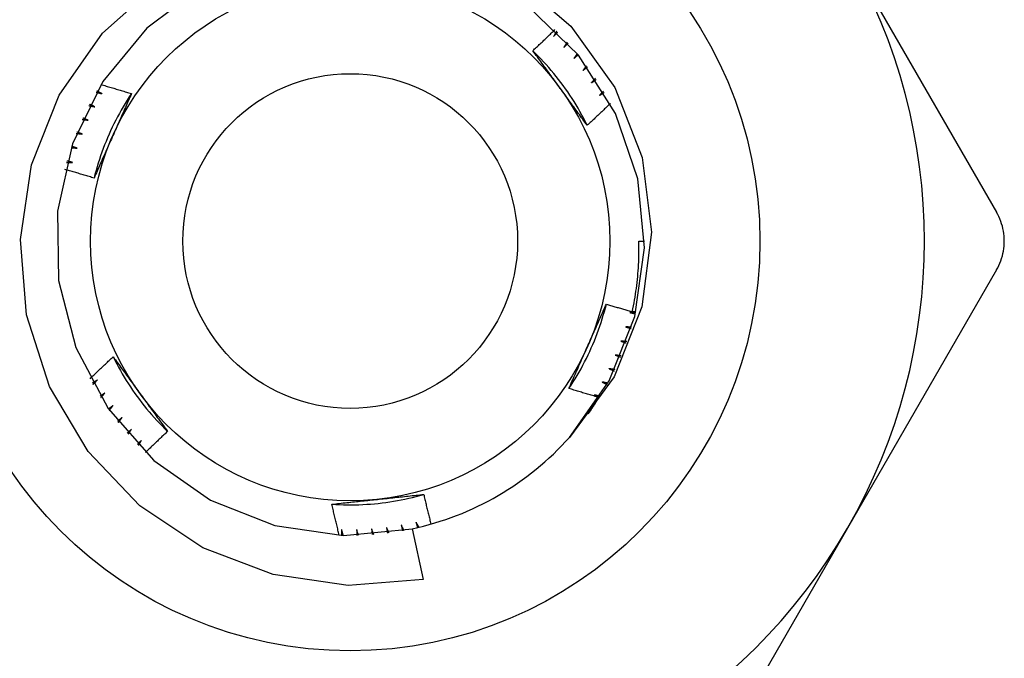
# Model space of a CAD drawing. Header units: inches. Extents: x 6 to 216, y 11 to 118.
# Tile 160 of 212: x 38.953 to 39.289, y 77.786 to 78.004. Entities that reach past the tile are written whole.
import ezdxf

# ---------------------------------------------------------------- set-up
doc = ezdxf.new("R2010")
doc.units = ezdxf.units.IN
doc.header["$MEASUREMENT"] = 0
doc.layers.add('Visible Edges(ANSI)', color=7, linetype='Continuous', lineweight=25)
doc.layers.add('Visible Tangent Edges(ANSI)', color=7, linetype='Continuous', lineweight=25)

msp = doc.modelspace()

# ---------------------------------------------------------------- linework, layer by layer
at = {"layer": 'Visible Edges(ANSI)'}
for p, q in [((39.23582, 78.02634), (39.28668, 77.93825)), ((39.16463, 77.92841), (39.16659, 77.92841)), ((39.28668, 77.91857), (39.23582, 77.83048)), ((39.08738, 77.83028), (39.09112, 77.81296)), ((39.23582, 77.83048), (39.18496, 77.74239))]:
    msp.add_line(p, q, dxfattribs=at)
at = {"layer": 'Visible Edges(ANSI)', "flags": 128}
for points in [[(39.09112, 77.81296), (39.06546, 77.81099), (39.03997, 77.81466), (39.01595, 77.82382), (38.99449, 77.83806), (38.97677, 77.85668), (38.96363, 77.8788), (38.9558, 77.90329), (38.95369, 77.92891), (38.95746, 77.95436), (38.96693, 77.97822), (38.98166, 77.99931), (39.00083, 78.01639)], [(39.122, 78.01837), (39.14151, 78.00172), (39.15642, 77.98081), (39.16575, 77.95693), (39.16893, 77.93147), (39.1657, 77.90601), (39.1562, 77.88216), (39.14102, 77.86147)], [(39.01573, 78.0152), (38.99686, 78.00102), (38.98183, 77.98282), (38.97146, 77.96163), (38.96632, 77.93859), (38.96671, 77.91499), (38.97259, 77.89214), (38.98364, 77.87129), (38.99926, 77.85359), (39.01857, 77.84003), (39.04052, 77.83136), (39.06389, 77.82804), (39.08738, 77.83028)], [(39.14102, 77.86147), (39.15458, 77.88079), (39.16325, 77.90273), (39.16657, 77.9261), (39.16433, 77.94959), (39.15668, 77.97192), (39.14402, 77.99184), (39.12706, 78.00825)], [(39.12849, 77.99333), (39.12881, 77.99363), (39.12912, 77.99393), (39.12944, 77.99422), (39.12976, 77.99452), (39.13008, 77.99482), (39.13039, 77.99512), (39.13071, 77.99541), (39.13103, 77.99571), (39.13134, 77.99601), (39.13166, 77.99631), (39.13197, 77.99661), (39.13229, 77.99691), (39.1326, 77.99721), (39.13291, 77.99751), (39.13323, 77.99781), (39.13354, 77.99811), (39.13385, 77.99841), (39.13417, 77.99872), (39.13448, 77.99902), (39.13479, 77.99932), (39.1351, 77.99963), (39.13541, 77.99993), (39.13572, 78.00023), (39.13603, 78.00054)], [(39.13657, 78.00001), (39.13653, 77.99994), (39.13649, 77.99986), (39.13645, 77.99979), (39.13641, 77.99971), (39.13637, 77.99964), (39.13633, 77.99956), (39.13629, 77.99949), (39.13625, 77.99941), (39.13621, 77.99934), (39.13616, 77.99926), (39.13612, 77.99919), (39.13608, 77.99911), (39.13604, 77.99904), (39.136, 77.99896), (39.13596, 77.99889), (39.13592, 77.99881), (39.13588, 77.99874), (39.13584, 77.99866), (39.1358, 77.99859), (39.13576, 77.99851), (39.13572, 77.99844), (39.13568, 77.99836), (39.13563, 77.99829), (39.13559, 77.99821)], [(39.13559, 77.99821), (39.13565, 77.99827), (39.13571, 77.99833), (39.13576, 77.99839), (39.13582, 77.99845), (39.13587, 77.99851), (39.13593, 77.99857), (39.13599, 77.99863), (39.13604, 77.99869), (39.1361, 77.99875), (39.13615, 77.99881), (39.13621, 77.99887), (39.13627, 77.99893), (39.13632, 77.99899), (39.13638, 77.99905), (39.13643, 77.99911), (39.13649, 77.99917), (39.13655, 77.99923), (39.1366, 77.99929), (39.13666, 77.99935), (39.13672, 77.99941), (39.13677, 77.99947), (39.13683, 77.99953), (39.13688, 77.99959), (39.13694, 77.99965)], [(39.14019, 77.99626), (39.14015, 77.99619), (39.1401, 77.99612), (39.14006, 77.99604), (39.14001, 77.99597), (39.13997, 77.9959), (39.13993, 77.99583), (39.13988, 77.99575), (39.13984, 77.99568), (39.13979, 77.99561), (39.13975, 77.99553), (39.1397, 77.99546), (39.13966, 77.99539), (39.13961, 77.99532), (39.13957, 77.99524), (39.13952, 77.99517), (39.13948, 77.9951), (39.13944, 77.99503), (39.13939, 77.99495), (39.13935, 77.99488), (39.1393, 77.99481), (39.13926, 77.99473), (39.13921, 77.99466), (39.13917, 77.99459), (39.13912, 77.99452)], [(39.13912, 77.99452), (39.13918, 77.99457), (39.13924, 77.99463), (39.1393, 77.99469), (39.13936, 77.99474), (39.13942, 77.9948), (39.13948, 77.99486), (39.13954, 77.99491), (39.1396, 77.99497), (39.13965, 77.99503), (39.13971, 77.99508), (39.13977, 77.99514), (39.13983, 77.9952), (39.13989, 77.99526), (39.13995, 77.99531), (39.14001, 77.99537), (39.14007, 77.99543), (39.14013, 77.99548), (39.14019, 77.99554), (39.14025, 77.9956), (39.14031, 77.99565), (39.14036, 77.99571), (39.14042, 77.99577), (39.14048, 77.99582), (39.14054, 77.99588)], [(39.14704, 77.96789), (39.14645, 77.96907), (39.14585, 77.97024), (39.14522, 77.9714), (39.14458, 77.97255), (39.14393, 77.9737), (39.14325, 77.97483), (39.14256, 77.97596), (39.14186, 77.97707), (39.14114, 77.97818), (39.1404, 77.97927), (39.13965, 77.98035), (39.13888, 77.98142), (39.13809, 77.98249), (39.13729, 77.98353), (39.13648, 77.98457), (39.13565, 77.9856), (39.1348, 77.98661), (39.13394, 77.98761), (39.13307, 77.9886), (39.13218, 77.98957), (39.13128, 77.99053), (39.13036, 77.99148), (39.12943, 77.99241), (39.12849, 77.99333)], [(39.13786, 77.98048), (39.13747, 77.98102), (39.13708, 77.98156), (39.13669, 77.9821), (39.13629, 77.98264), (39.1359, 77.98318), (39.13551, 77.98372), (39.13512, 77.98425), (39.13473, 77.98479), (39.13434, 77.98533), (39.13395, 77.98587), (39.13356, 77.9864), (39.13317, 77.98694), (39.13278, 77.98747), (39.13239, 77.98801), (39.132, 77.98854), (39.13161, 77.98908), (39.13122, 77.98961), (39.13083, 77.99014), (39.13044, 77.99068), (39.13005, 77.99121), (39.12966, 77.99174), (39.12927, 77.99227), (39.12888, 77.9928), (39.12849, 77.99333)], [(39.14361, 77.99233), (39.14357, 77.99226), (39.14352, 77.99219), (39.14347, 77.99212), (39.14342, 77.99205), (39.14337, 77.99198), (39.14333, 77.99191), (39.14328, 77.99184), (39.14323, 77.99177), (39.14318, 77.9917), (39.14313, 77.99163), (39.14308, 77.99156), (39.14304, 77.99149), (39.14299, 77.99142), (39.14294, 77.99135), (39.14289, 77.99128), (39.14284, 77.9912), (39.14279, 77.99113), (39.14275, 77.99106), (39.1427, 77.99099), (39.14265, 77.99092), (39.1426, 77.99085), (39.14255, 77.99078), (39.1425, 77.99071), (39.14246, 77.99064)], [(39.14246, 77.99064), (39.14252, 77.9907), (39.14258, 77.99075), (39.14264, 77.9908), (39.1427, 77.99086), (39.14277, 77.99091), (39.14283, 77.99096), (39.14289, 77.99102), (39.14295, 77.99107), (39.14301, 77.99113), (39.14308, 77.99118), (39.14314, 77.99123), (39.1432, 77.99129), (39.14326, 77.99134), (39.14332, 77.99139), (39.14339, 77.99145), (39.14345, 77.9915), (39.14351, 77.99155), (39.14357, 77.99161), (39.14363, 77.99166), (39.1437, 77.99171), (39.14376, 77.99177), (39.14382, 77.99182), (39.14388, 77.99188), (39.14394, 77.99193)], [(39.14683, 77.98823), (39.14678, 77.98816), (39.14672, 77.98809), (39.14667, 77.98802), (39.14662, 77.98796), (39.14657, 77.98789), (39.14652, 77.98782), (39.14647, 77.98775), (39.14641, 77.98768), (39.14636, 77.98762), (39.14631, 77.98755), (39.14626, 77.98748), (39.14621, 77.98741), (39.14615, 77.98735), (39.1461, 77.98728), (39.14605, 77.98721), (39.146, 77.98714), (39.14595, 77.98707), (39.14589, 77.98701), (39.14584, 77.98694), (39.14579, 77.98687), (39.14574, 77.9868), (39.14569, 77.98674), (39.14564, 77.98667), (39.14558, 77.9866)], [(39.14558, 77.9866), (39.14565, 77.98665), (39.14571, 77.9867), (39.14578, 77.98675), (39.14584, 77.9868), (39.14591, 77.98685), (39.14597, 77.9869), (39.14604, 77.98695), (39.1461, 77.987), (39.14616, 77.98705), (39.14623, 77.9871), (39.14629, 77.98715), (39.14636, 77.98721), (39.14642, 77.98726), (39.14649, 77.98731), (39.14655, 77.98736), (39.14662, 77.98741), (39.14668, 77.98746), (39.14675, 77.98751), (39.14681, 77.98756), (39.14688, 77.98761), (39.14694, 77.98766), (39.14701, 77.98771), (39.14707, 77.98776), (39.14714, 77.98781)], [(39.14982, 77.98396), (39.14977, 77.9839), (39.14971, 77.98383), (39.14966, 77.98377), (39.1496, 77.9837), (39.14955, 77.98364), (39.14949, 77.98357), (39.14944, 77.98351), (39.14938, 77.98344), (39.14933, 77.98338), (39.14927, 77.98331), (39.14922, 77.98325), (39.14916, 77.98318), (39.14911, 77.98312), (39.14905, 77.98305), (39.14899, 77.98299), (39.14894, 77.98292), (39.14888, 77.98286), (39.14883, 77.98279), (39.14877, 77.98273), (39.14872, 77.98266), (39.14866, 77.9826), (39.14861, 77.98253), (39.14855, 77.98247), (39.1485, 77.9824)], [(39.1485, 77.9824), (39.14856, 77.98245), (39.14863, 77.9825), (39.1487, 77.98254), (39.14876, 77.98259), (39.14883, 77.98264), (39.1489, 77.98268), (39.14897, 77.98273), (39.14903, 77.98278), (39.1491, 77.98282), (39.14917, 77.98287), (39.14924, 77.98292), (39.1493, 77.98297), (39.14937, 77.98301), (39.14944, 77.98306), (39.1495, 77.98311), (39.14957, 77.98315), (39.14964, 77.9832), (39.14971, 77.98325), (39.14977, 77.98329), (39.14984, 77.98334), (39.14991, 77.98339), (39.14998, 77.98343), (39.15004, 77.98348), (39.15011, 77.98353)], [(38.97958, 77.97917), (38.97967, 77.97915), (38.97975, 77.97913), (38.97983, 77.97911), (38.97991, 77.97909), (38.98, 77.97907), (38.98008, 77.97905), (38.98016, 77.97902), (38.98024, 77.979), (38.98033, 77.97898), (38.98041, 77.97896), (38.98049, 77.97894), (38.98057, 77.97892), (38.98066, 77.9789), (38.98074, 77.97888), (38.98082, 77.97886), (38.98091, 77.97883), (38.98099, 77.97881), (38.98107, 77.97879), (38.98115, 77.97877), (38.98124, 77.97875), (38.98132, 77.97873), (38.9814, 77.97871), (38.98148, 77.97869), (38.98157, 77.97866)], [(38.98157, 77.97866), (38.98149, 77.9787), (38.98142, 77.97874), (38.98135, 77.97878), (38.98128, 77.97882), (38.98121, 77.97886), (38.98114, 77.9789), (38.98106, 77.97894), (38.98099, 77.97898), (38.98092, 77.97902), (38.98085, 77.97906), (38.98078, 77.9791), (38.98071, 77.97914), (38.98063, 77.97918), (38.98056, 77.97922), (38.98049, 77.97926), (38.98042, 77.9793), (38.98035, 77.97934), (38.98028, 77.97938), (38.9802, 77.97942), (38.98013, 77.97946), (38.98006, 77.9795), (38.97999, 77.97954), (38.97992, 77.97958), (38.97985, 77.97962)], [(38.98118, 77.9818), (38.98161, 77.98167), (38.98205, 77.98155), (38.98248, 77.98142), (38.98292, 77.9813), (38.98335, 77.98117), (38.98379, 77.98105), (38.98422, 77.98092), (38.98465, 77.98079), (38.98509, 77.98067), (38.98552, 77.98054), (38.98596, 77.98041), (38.98639, 77.98028), (38.98682, 77.98015), (38.98726, 77.98002), (38.98769, 77.97989), (38.98813, 77.97976), (38.98856, 77.97963), (38.98899, 77.97949), (38.98942, 77.97936), (38.98986, 77.97923), (38.99029, 77.97909), (38.99072, 77.97896), (38.99115, 77.97883), (38.99159, 77.97869)], [(39.14705, 77.96789), (39.14666, 77.96841), (39.14628, 77.96893), (39.1459, 77.96945), (39.14552, 77.96997), (39.14514, 77.97049), (39.14476, 77.97101), (39.14437, 77.97154), (39.14399, 77.97206), (39.14361, 77.97258), (39.14323, 77.9731), (39.14285, 77.97363), (39.14246, 77.97415), (39.14208, 77.97468), (39.1417, 77.9752), (39.14132, 77.97573), (39.14093, 77.97625), (39.14055, 77.97678), (39.14017, 77.97731), (39.13979, 77.97783), (39.1394, 77.97836), (39.13902, 77.97889), (39.13863, 77.97942), (39.13825, 77.97995), (39.13786, 77.98048)], [(39.15259, 77.97955), (39.15254, 77.97948), (39.15248, 77.97942), (39.15242, 77.97936), (39.15236, 77.9793), (39.1523, 77.97924), (39.15224, 77.97917), (39.15218, 77.97911), (39.15213, 77.97905), (39.15207, 77.97899), (39.15201, 77.97892), (39.15195, 77.97886), (39.15189, 77.9788), (39.15183, 77.97874), (39.15177, 77.97868), (39.15172, 77.97861), (39.15166, 77.97855), (39.1516, 77.97849), (39.15154, 77.97843), (39.15148, 77.97837), (39.15142, 77.9783), (39.15136, 77.97824), (39.15131, 77.97818), (39.15125, 77.97812), (39.15119, 77.97806)], [(39.15119, 77.97806), (39.15126, 77.9781), (39.15133, 77.97814), (39.1514, 77.97819), (39.15147, 77.97823), (39.15154, 77.97827), (39.1516, 77.97832), (39.15167, 77.97836), (39.15174, 77.9784), (39.15181, 77.97845), (39.15188, 77.97849), (39.15195, 77.97853), (39.15202, 77.97858), (39.15209, 77.97862), (39.15216, 77.97866), (39.15223, 77.97871), (39.1523, 77.97875), (39.15237, 77.97879), (39.15244, 77.97884), (39.15251, 77.97888), (39.15258, 77.97892), (39.15265, 77.97897), (39.15272, 77.97901), (39.15279, 77.97905), (39.15286, 77.9791)], [(38.99159, 77.97869), (38.99086, 77.97759), (38.99015, 77.97648), (38.98946, 77.97535), (38.98878, 77.97422), (38.98811, 77.97308), (38.98747, 77.97193), (38.98684, 77.97077), (38.98623, 77.9696), (38.98563, 77.96843), (38.98505, 77.96724), (38.98449, 77.96605), (38.98395, 77.96485), (38.98342, 77.96364), (38.98291, 77.96242), (38.98242, 77.96119), (38.98195, 77.95996), (38.9815, 77.95873), (38.98106, 77.95748), (38.98064, 77.95623), (38.98024, 77.95497), (38.97986, 77.95371), (38.9795, 77.95244), (38.97915, 77.95117), (38.97883, 77.94989)], [(38.99159, 77.97869), (38.99133, 77.9781), (38.99107, 77.97751), (38.99081, 77.97692), (38.99055, 77.97633), (38.99029, 77.97573), (38.99003, 77.97514), (38.98976, 77.97455), (38.9895, 77.97396), (38.98924, 77.97337), (38.98898, 77.97277), (38.98872, 77.97218), (38.98845, 77.97159), (38.98819, 77.971), (38.98793, 77.9704), (38.98766, 77.96981), (38.9874, 77.96921), (38.98713, 77.96862), (38.98687, 77.96802), (38.9866, 77.96743), (38.98634, 77.96683), (38.98607, 77.96624), (38.98581, 77.96564), (38.98554, 77.96504), (38.98527, 77.96444)], [(38.97706, 77.97461), (38.97715, 77.97459), (38.97723, 77.97457), (38.97732, 77.97456), (38.9774, 77.97454), (38.97748, 77.97452), (38.97757, 77.97451), (38.97765, 77.97449), (38.97773, 77.97447), (38.97782, 77.97446), (38.9779, 77.97444), (38.97798, 77.97442), (38.97807, 77.97441), (38.97815, 77.97439), (38.97824, 77.97437), (38.97832, 77.97436), (38.9784, 77.97434), (38.97849, 77.97432), (38.97857, 77.97431), (38.97865, 77.97429), (38.97874, 77.97427), (38.97882, 77.97425), (38.9789, 77.97424), (38.97899, 77.97422), (38.97907, 77.9742)], [(38.97907, 77.9742), (38.979, 77.97424), (38.97892, 77.97428), (38.97885, 77.97431), (38.97878, 77.97435), (38.9787, 77.97438), (38.97863, 77.97442), (38.97856, 77.97445), (38.97848, 77.97449), (38.97841, 77.97453), (38.97834, 77.97456), (38.97826, 77.9746), (38.97819, 77.97463), (38.97811, 77.97467), (38.97804, 77.97471), (38.97797, 77.97474), (38.97789, 77.97478), (38.97782, 77.97482), (38.97775, 77.97485), (38.97767, 77.97489), (38.9776, 77.97492), (38.97753, 77.97496), (38.97745, 77.975), (38.97738, 77.97503), (38.97731, 77.97507)], [(39.15494, 77.97535), (39.15462, 77.97503), (39.15429, 77.97472), (39.15397, 77.97441), (39.15364, 77.97409), (39.15332, 77.97378), (39.15299, 77.97346), (39.15266, 77.97315), (39.15233, 77.97284), (39.15201, 77.97253), (39.15168, 77.97221), (39.15135, 77.9719), (39.15102, 77.97159), (39.15069, 77.97128), (39.15036, 77.97097), (39.15003, 77.97066), (39.1497, 77.97035), (39.14937, 77.97004), (39.14904, 77.96973), (39.14871, 77.96942), (39.14838, 77.96912), (39.14805, 77.96881), (39.14771, 77.9685), (39.14738, 77.96819), (39.14705, 77.96789)], [(38.97479, 77.96992), (38.97487, 77.96991), (38.97496, 77.96989), (38.97504, 77.96988), (38.97512, 77.96987), (38.97521, 77.96986), (38.97529, 77.96984), (38.97538, 77.96983), (38.97546, 77.96982), (38.97555, 77.96981), (38.97563, 77.9698), (38.97572, 77.96978), (38.9758, 77.96977), (38.97588, 77.96976), (38.97597, 77.96975), (38.97605, 77.96973), (38.97614, 77.96972), (38.97622, 77.96971), (38.97631, 77.9697), (38.97639, 77.96968), (38.97648, 77.96967), (38.97656, 77.96966), (38.97664, 77.96964), (38.97673, 77.96963), (38.97681, 77.96962)], [(38.97681, 77.96962), (38.97674, 77.96965), (38.97666, 77.96968), (38.97659, 77.96972), (38.97651, 77.96975), (38.97644, 77.96978), (38.97636, 77.96981), (38.97628, 77.96984), (38.97621, 77.96988), (38.97613, 77.96991), (38.97606, 77.96994), (38.97598, 77.96997), (38.97591, 77.97), (38.97583, 77.97004), (38.97576, 77.97007), (38.97568, 77.9701), (38.97561, 77.97013), (38.97553, 77.97017), (38.97546, 77.9702), (38.97538, 77.97023), (38.9753, 77.97026), (38.97523, 77.9703), (38.97515, 77.97033), (38.97508, 77.97036), (38.975, 77.97039)], [(38.97479, 77.96492), (38.97472, 77.96495), (38.97464, 77.96498), (38.97456, 77.96501), (38.97449, 77.96504), (38.97441, 77.96506), (38.97433, 77.96509), (38.97426, 77.96512), (38.97418, 77.96515), (38.9741, 77.96518), (38.97402, 77.96521), (38.97395, 77.96523), (38.97387, 77.96526), (38.97379, 77.96529), (38.97372, 77.96532), (38.97364, 77.96535), (38.97356, 77.96538), (38.97349, 77.9654), (38.97341, 77.96543), (38.97333, 77.96546), (38.97325, 77.96549), (38.97318, 77.96552), (38.9731, 77.96555), (38.97302, 77.96557), (38.97295, 77.9656)], [(38.97276, 77.96512), (38.97284, 77.96511), (38.97293, 77.9651), (38.97301, 77.96509), (38.9731, 77.96509), (38.97318, 77.96508), (38.97327, 77.96507), (38.97335, 77.96506), (38.97344, 77.96505), (38.97352, 77.96505), (38.97361, 77.96504), (38.97369, 77.96503), (38.97378, 77.96502), (38.97386, 77.96501), (38.97394, 77.96501), (38.97403, 77.965), (38.97411, 77.96499), (38.9742, 77.96498), (38.97428, 77.96497), (38.97437, 77.96497), (38.97445, 77.96496), (38.97454, 77.96495), (38.97462, 77.96494), (38.97471, 77.96493), (38.97479, 77.96492)], [(38.98527, 77.96444), (38.985, 77.96383), (38.98473, 77.96322), (38.98446, 77.96261), (38.98419, 77.962), (38.98392, 77.96139), (38.98365, 77.96078), (38.98338, 77.96018), (38.98311, 77.95957), (38.98284, 77.95896), (38.98257, 77.95836), (38.9823, 77.95775), (38.98203, 77.95714), (38.98176, 77.95654), (38.98149, 77.95593), (38.98123, 77.95533), (38.98096, 77.95472), (38.98069, 77.95412), (38.98042, 77.95352), (38.98016, 77.95291), (38.97989, 77.95231), (38.97962, 77.9517), (38.97936, 77.9511), (38.97909, 77.9505), (38.97883, 77.94989)], [(38.97098, 77.96022), (38.97106, 77.96022), (38.97115, 77.96021), (38.97123, 77.96021), (38.97132, 77.9602), (38.9714, 77.9602), (38.97149, 77.9602), (38.97157, 77.96019), (38.97166, 77.96019), (38.97174, 77.96019), (38.97183, 77.96018), (38.97191, 77.96018), (38.972, 77.96018), (38.97208, 77.96017), (38.97217, 77.96017), (38.97226, 77.96016), (38.97234, 77.96016), (38.97243, 77.96016), (38.97251, 77.96015), (38.9726, 77.96015), (38.97268, 77.96015), (38.97277, 77.96014), (38.97285, 77.96014), (38.97294, 77.96013), (38.97302, 77.96013)], [(38.97302, 77.96013), (38.97294, 77.96015), (38.97287, 77.96018), (38.97279, 77.9602), (38.97271, 77.96023), (38.97263, 77.96025), (38.97255, 77.96028), (38.97247, 77.9603), (38.9724, 77.96032), (38.97232, 77.96035), (38.97224, 77.96037), (38.97216, 77.9604), (38.97208, 77.96042), (38.972, 77.96044), (38.97193, 77.96047), (38.97185, 77.96049), (38.97177, 77.96052), (38.97169, 77.96054), (38.97161, 77.96057), (38.97153, 77.96059), (38.97146, 77.96061), (38.97138, 77.96064), (38.9713, 77.96066), (38.97122, 77.96069), (38.97114, 77.96071)], [(38.9715, 77.95525), (38.97142, 77.95527), (38.97134, 77.95529), (38.97126, 77.95531), (38.97118, 77.95533), (38.9711, 77.95535), (38.97102, 77.95537), (38.97094, 77.95539), (38.97087, 77.95541), (38.97079, 77.95543), (38.97071, 77.95545), (38.97063, 77.95547), (38.97055, 77.95549), (38.97047, 77.95551), (38.97039, 77.95553), (38.97031, 77.95555), (38.97023, 77.95557), (38.97015, 77.95559), (38.97007, 77.95561), (38.96999, 77.95563), (38.96991, 77.95565), (38.96983, 77.95567), (38.96975, 77.95569), (38.96967, 77.95571), (38.96959, 77.95573)], [(38.97883, 77.94989), (38.97841, 77.95002), (38.978, 77.95015), (38.97758, 77.95028), (38.97717, 77.9504), (38.97675, 77.95053), (38.97633, 77.95065), (38.97592, 77.95078), (38.9755, 77.9509), (38.97508, 77.95103), (38.97467, 77.95115), (38.97425, 77.95127), (38.97383, 77.9514), (38.97342, 77.95152), (38.973, 77.95164), (38.97258, 77.95176), (38.97216, 77.95188), (38.97175, 77.952), (38.97133, 77.95212), (38.97091, 77.95224), (38.97049, 77.95236), (38.97007, 77.95248), (38.96966, 77.95259), (38.96924, 77.95271), (38.96882, 77.95283)], [(38.96945, 77.95523), (38.96954, 77.95523), (38.96962, 77.95524), (38.96971, 77.95524), (38.9698, 77.95524), (38.96988, 77.95524), (38.96997, 77.95524), (38.97005, 77.95524), (38.97014, 77.95524), (38.97022, 77.95524), (38.97031, 77.95524), (38.97039, 77.95524), (38.97048, 77.95524), (38.97056, 77.95524), (38.97065, 77.95525), (38.97073, 77.95525), (38.97082, 77.95525), (38.9709, 77.95525), (38.97099, 77.95525), (38.97107, 77.95525), (38.97116, 77.95525), (38.97125, 77.95525), (38.97133, 77.95525), (38.97142, 77.95525), (38.9715, 77.95525)], [(39.28668, 77.91857), (39.28709, 77.91932), (39.28747, 77.92009), (39.28782, 77.92088), (39.28813, 77.92168), (39.28841, 77.9225), (39.28865, 77.92333), (39.28885, 77.92417), (39.28902, 77.92502), (39.28915, 77.92587), (39.28924, 77.92672), (39.2893, 77.92757), (39.28932, 77.92841), (39.2893, 77.92925), (39.28924, 77.9301), (39.28915, 77.93095), (39.28902, 77.9318), (39.28885, 77.93265), (39.28865, 77.93349), (39.28841, 77.93432), (39.28813, 77.93514), (39.28782, 77.93595), (39.28747, 77.93674), (39.28709, 77.93751), (39.28668, 77.93825)], [(39.16242, 77.90432), (39.16263, 77.90531), (39.16283, 77.9063), (39.16302, 77.90729), (39.1632, 77.90829), (39.16337, 77.90929), (39.16353, 77.91028), (39.16368, 77.91128), (39.16382, 77.91228), (39.16394, 77.91329), (39.16406, 77.91429), (39.16417, 77.91529), (39.16427, 77.9163), (39.16435, 77.91731), (39.16443, 77.91831), (39.16449, 77.91932), (39.16455, 77.92033), (39.1646, 77.92134), (39.16463, 77.92235), (39.16466, 77.92336), (39.16467, 77.92437), (39.16468, 77.92538), (39.16467, 77.92639), (39.16465, 77.9274), (39.16463, 77.92841)], [(39.1408, 77.87814), (39.14153, 77.87924), (39.14224, 77.88035), (39.14294, 77.88147), (39.14362, 77.8826), (39.14428, 77.88374), (39.14493, 77.88489), (39.14556, 77.88605), (39.14617, 77.88722), (39.14677, 77.8884), (39.14734, 77.88958), (39.1479, 77.89077), (39.14845, 77.89198), (39.14897, 77.89319), (39.14948, 77.8944), (39.14997, 77.89563), (39.15045, 77.89686), (39.1509, 77.8981), (39.15134, 77.89934), (39.15176, 77.90059), (39.15215, 77.90185), (39.15254, 77.90311), (39.1529, 77.90438), (39.15324, 77.90565), (39.15357, 77.90693)], [(39.14712, 77.89238), (39.14739, 77.89299), (39.14767, 77.8936), (39.14794, 77.89421), (39.14821, 77.89482), (39.14848, 77.89543), (39.14875, 77.89604), (39.14902, 77.89665), (39.14929, 77.89725), (39.14956, 77.89786), (39.14983, 77.89847), (39.1501, 77.89907), (39.15037, 77.89968), (39.15064, 77.90028), (39.1509, 77.90089), (39.15117, 77.90149), (39.15144, 77.9021), (39.15171, 77.9027), (39.15197, 77.90331), (39.15224, 77.90391), (39.15251, 77.90452), (39.15277, 77.90512), (39.15304, 77.90572), (39.1533, 77.90633), (39.15357, 77.90693)], [(39.15357, 77.90693), (39.15394, 77.90682), (39.1543, 77.9067), (39.15467, 77.90659), (39.15504, 77.90648), (39.15541, 77.90637), (39.15578, 77.90626), (39.15614, 77.90615), (39.15651, 77.90603), (39.15688, 77.90592), (39.15725, 77.90581), (39.15762, 77.90571), (39.15799, 77.9056), (39.15836, 77.90549), (39.15873, 77.90538), (39.1591, 77.90527), (39.15947, 77.90516), (39.15983, 77.90506), (39.1602, 77.90495), (39.16057, 77.90484), (39.16094, 77.90474), (39.16131, 77.90463), (39.16168, 77.90453), (39.16205, 77.90442), (39.16242, 77.90432)], [(39.16361, 77.90411), (39.16352, 77.90411), (39.16344, 77.9041), (39.16335, 77.9041), (39.16327, 77.9041), (39.16318, 77.90409), (39.16309, 77.90409), (39.16301, 77.90409), (39.16292, 77.90409), (39.16284, 77.90408), (39.16275, 77.90408), (39.16267, 77.90408), (39.16258, 77.90407), (39.1625, 77.90407), (39.16241, 77.90407), (39.16233, 77.90406), (39.16224, 77.90406), (39.16216, 77.90406), (39.16207, 77.90406), (39.16199, 77.90405), (39.1619, 77.90405), (39.16182, 77.90405), (39.16173, 77.90404), (39.16165, 77.90404), (39.16156, 77.90404)], [(39.16156, 77.90404), (39.16164, 77.90402), (39.16172, 77.904), (39.1618, 77.90398), (39.16188, 77.90397), (39.16196, 77.90395), (39.16204, 77.90393), (39.16212, 77.90391), (39.1622, 77.9039), (39.16228, 77.90388), (39.16236, 77.90386), (39.16244, 77.90384), (39.16252, 77.90382), (39.1626, 77.9038), (39.16268, 77.90379), (39.16276, 77.90377), (39.16284, 77.90375), (39.16292, 77.90373), (39.163, 77.90371), (39.16308, 77.9037), (39.16316, 77.90368), (39.16324, 77.90366), (39.16332, 77.90364), (39.1634, 77.90362), (39.16348, 77.90361)], [(39.16247, 77.90452), (39.16251, 77.9045), (39.16256, 77.90449), (39.16261, 77.90448), (39.16266, 77.90446), (39.16271, 77.90445), (39.16276, 77.90443), (39.1628, 77.90442), (39.16285, 77.90441), (39.1629, 77.90439), (39.16295, 77.90438), (39.163, 77.90437), (39.16305, 77.90435), (39.1631, 77.90434), (39.16314, 77.90433), (39.16319, 77.90431), (39.16324, 77.9043), (39.16329, 77.90429), (39.16334, 77.90427), (39.16339, 77.90426), (39.16343, 77.90425), (39.16348, 77.90423), (39.16353, 77.90422), (39.16358, 77.90421), (39.16363, 77.90419)], [(39.16017, 77.89912), (39.16025, 77.8991), (39.16032, 77.89908), (39.1604, 77.89906), (39.16048, 77.89903), (39.16056, 77.89901), (39.16064, 77.89899), (39.16072, 77.89897), (39.1608, 77.89895), (39.16088, 77.89892), (39.16096, 77.8989), (39.16103, 77.89888), (39.16111, 77.89886), (39.16119, 77.89883), (39.16127, 77.89881), (39.16135, 77.89879), (39.16143, 77.89877), (39.16151, 77.89875), (39.16159, 77.89872), (39.16167, 77.8987), (39.16174, 77.89868), (39.16182, 77.89866), (39.1619, 77.89863), (39.16198, 77.89861), (39.16206, 77.89859)], [(39.16221, 77.89909), (39.16213, 77.89909), (39.16204, 77.89909), (39.16196, 77.89909), (39.16187, 77.89909), (39.16179, 77.89909), (39.1617, 77.89909), (39.16162, 77.8991), (39.16153, 77.8991), (39.16145, 77.8991), (39.16136, 77.8991), (39.16128, 77.8991), (39.16119, 77.8991), (39.1611, 77.8991), (39.16102, 77.89911), (39.16093, 77.89911), (39.16085, 77.89911), (39.16076, 77.89911), (39.16068, 77.89911), (39.16059, 77.89911), (39.16051, 77.89911), (39.16042, 77.89912), (39.16034, 77.89912), (39.16025, 77.89912), (39.16017, 77.89912)], [(39.14081, 77.87813), (39.14107, 77.87872), (39.14133, 77.87932), (39.14159, 77.87991), (39.14185, 77.8805), (39.14211, 77.88109), (39.14237, 77.88168), (39.14263, 77.88227), (39.14289, 77.88286), (39.14316, 77.88346), (39.14342, 77.88405), (39.14368, 77.88464), (39.14394, 77.88523), (39.14421, 77.88583), (39.14447, 77.88642), (39.14473, 77.88701), (39.145, 77.88761), (39.14526, 77.8882), (39.14553, 77.8888), (39.14579, 77.88939), (39.14606, 77.88999), (39.14632, 77.89059), (39.14659, 77.89118), (39.14686, 77.89178), (39.14712, 77.89238)], [(39.15852, 77.89428), (39.1586, 77.89426), (39.15867, 77.89423), (39.15875, 77.89421), (39.15883, 77.89418), (39.15891, 77.89415), (39.15899, 77.89413), (39.15906, 77.8941), (39.15914, 77.89407), (39.15922, 77.89405), (39.1593, 77.89402), (39.15937, 77.894), (39.15945, 77.89397), (39.15953, 77.89394), (39.15961, 77.89392), (39.15968, 77.89389), (39.15976, 77.89386), (39.15984, 77.89384), (39.15992, 77.89381), (39.16, 77.89379), (39.16007, 77.89376), (39.16015, 77.89373), (39.16023, 77.89371), (39.16031, 77.89368), (39.16038, 77.89365)], [(39.16056, 77.89414), (39.16048, 77.89415), (39.16039, 77.89415), (39.16031, 77.89416), (39.16022, 77.89417), (39.16014, 77.89417), (39.16005, 77.89418), (39.15997, 77.89418), (39.15988, 77.89419), (39.1598, 77.89419), (39.15971, 77.8942), (39.15963, 77.89421), (39.15954, 77.89421), (39.15946, 77.89422), (39.15937, 77.89422), (39.15929, 77.89423), (39.1592, 77.89424), (39.15912, 77.89424), (39.15903, 77.89425), (39.15895, 77.89425), (39.15886, 77.89426), (39.15877, 77.89427), (39.15869, 77.89427), (39.1586, 77.89428), (39.15852, 77.89428)], [(38.97745, 77.88147), (38.97778, 77.88179), (38.9781, 77.8821), (38.97843, 77.88242), (38.97875, 77.88273), (38.97908, 77.88304), (38.97941, 77.88336), (38.97973, 77.88367), (38.98006, 77.88398), (38.98039, 77.8843), (38.98072, 77.88461), (38.98105, 77.88492), (38.98138, 77.88523), (38.9817, 77.88554), (38.98203, 77.88585), (38.98236, 77.88616), (38.98269, 77.88647), (38.98302, 77.88678), (38.98336, 77.88709), (38.98369, 77.8874), (38.98402, 77.88771), (38.98435, 77.88801), (38.98468, 77.88832), (38.98502, 77.88863), (38.98535, 77.88893)], [(38.98535, 77.88893), (38.98573, 77.88841), (38.98611, 77.88789), (38.9865, 77.88737), (38.98688, 77.88685), (38.98726, 77.88633), (38.98764, 77.88581), (38.98802, 77.88529), (38.9884, 77.88476), (38.98879, 77.88424), (38.98917, 77.88372), (38.98955, 77.88319), (38.98993, 77.88267), (38.99031, 77.88215), (38.9907, 77.88162), (38.99108, 77.8811), (38.99146, 77.88057), (38.99184, 77.88004), (38.99223, 77.87952), (38.99261, 77.87899), (38.99299, 77.87846), (38.99338, 77.87793), (38.99376, 77.8774), (38.99415, 77.87687), (38.99453, 77.87634)], [(38.98536, 77.88894), (38.98594, 77.88776), (38.98655, 77.88659), (38.98717, 77.88542), (38.98781, 77.88427), (38.98847, 77.88312), (38.98914, 77.88199), (38.98983, 77.88086), (38.99054, 77.87975), (38.99126, 77.87865), (38.992, 77.87755), (38.99275, 77.87647), (38.99352, 77.8754), (38.9943, 77.87434), (38.9951, 77.87329), (38.99592, 77.87225), (38.99675, 77.87123), (38.99759, 77.87021), (38.99845, 77.86921), (38.99933, 77.86823), (39.00022, 77.86725), (39.00112, 77.86629), (39.00204, 77.86534), (39.00297, 77.86441), (39.00391, 77.86349)], [(39.15662, 77.88954), (39.1567, 77.88951), (39.15678, 77.88948), (39.15685, 77.88945), (39.15693, 77.88942), (39.157, 77.88939), (39.15708, 77.88936), (39.15716, 77.88933), (39.15723, 77.8893), (39.15731, 77.88927), (39.15739, 77.88924), (39.15746, 77.88921), (39.15754, 77.88918), (39.15761, 77.88915), (39.15769, 77.88912), (39.15777, 77.88909), (39.15784, 77.88906), (39.15792, 77.88902), (39.158, 77.88899), (39.15807, 77.88896), (39.15815, 77.88893), (39.15822, 77.8889), (39.1583, 77.88887), (39.15838, 77.88884), (39.15845, 77.88881)], [(39.15866, 77.88929), (39.15857, 77.8893), (39.15849, 77.88931), (39.1584, 77.88932), (39.15832, 77.88933), (39.15823, 77.88934), (39.15815, 77.88935), (39.15806, 77.88936), (39.15798, 77.88937), (39.15789, 77.88938), (39.15781, 77.88939), (39.15772, 77.8894), (39.15764, 77.88941), (39.15756, 77.88942), (39.15747, 77.88943), (39.15739, 77.88944), (39.1573, 77.88945), (39.15722, 77.88946), (39.15713, 77.88948), (39.15705, 77.88949), (39.15696, 77.8895), (39.15688, 77.88951), (39.15679, 77.88952), (39.15671, 77.88953), (39.15662, 77.88954)], [(39.15448, 77.8849), (39.15456, 77.88486), (39.15463, 77.88483), (39.15471, 77.88479), (39.15478, 77.88476), (39.15486, 77.88473), (39.15493, 77.88469), (39.15501, 77.88466), (39.15508, 77.88462), (39.15516, 77.88459), (39.15523, 77.88456), (39.1553, 77.88452), (39.15538, 77.88449), (39.15545, 77.88445), (39.15553, 77.88442), (39.1556, 77.88439), (39.15568, 77.88435), (39.15575, 77.88432), (39.15583, 77.88428), (39.1559, 77.88425), (39.15597, 77.88421), (39.15605, 77.88418), (39.15612, 77.88415), (39.1562, 77.88411), (39.15627, 77.88408)], [(39.1565, 77.88455), (39.15642, 77.88456), (39.15633, 77.88457), (39.15625, 77.88459), (39.15617, 77.8846), (39.15608, 77.88462), (39.156, 77.88463), (39.15591, 77.88465), (39.15583, 77.88466), (39.15574, 77.88468), (39.15566, 77.88469), (39.15558, 77.88471), (39.15549, 77.88472), (39.15541, 77.88473), (39.15532, 77.88475), (39.15524, 77.88476), (39.15516, 77.88478), (39.15507, 77.88479), (39.15499, 77.88481), (39.1549, 77.88482), (39.15482, 77.88484), (39.15474, 77.88485), (39.15465, 77.88487), (39.15457, 77.88488), (39.15448, 77.8849)], [(38.97995, 77.88099), (38.97988, 77.88095), (38.97981, 77.88091), (38.97974, 77.88086), (38.97967, 77.88082), (38.9796, 77.88078), (38.97953, 77.88074), (38.97945, 77.8807), (38.97938, 77.88066), (38.97931, 77.88061), (38.97924, 77.88057), (38.97917, 77.88053), (38.9791, 77.88049), (38.97903, 77.88045), (38.97896, 77.88041), (38.97889, 77.88036), (38.97882, 77.88032), (38.97875, 77.88028), (38.97868, 77.88024), (38.97861, 77.8802), (38.97854, 77.88016), (38.97846, 77.88012), (38.97839, 77.88008), (38.97832, 77.88003), (38.97825, 77.87999)], [(38.9785, 77.87954), (38.97856, 77.8796), (38.97862, 77.87966), (38.97868, 77.87972), (38.97874, 77.87978), (38.9788, 77.87984), (38.97886, 77.8799), (38.97893, 77.87996), (38.97899, 77.88002), (38.97905, 77.88008), (38.97911, 77.88014), (38.97917, 77.8802), (38.97923, 77.88026), (38.97929, 77.88032), (38.97935, 77.88038), (38.97941, 77.88045), (38.97947, 77.88051), (38.97953, 77.88057), (38.97959, 77.88063), (38.97965, 77.88069), (38.97971, 77.88075), (38.97977, 77.88081), (38.97983, 77.88087), (38.97989, 77.88093), (38.97995, 77.88099)], [(39.15101, 77.87508), (39.15059, 77.87521), (39.15016, 77.87533), (39.14973, 77.87545), (39.14931, 77.87557), (39.14888, 77.8757), (39.14845, 77.87582), (39.14803, 77.87594), (39.1476, 77.87607), (39.14718, 77.8762), (39.14675, 77.87632), (39.14633, 77.87645), (39.1459, 77.87657), (39.14548, 77.8767), (39.14505, 77.87683), (39.14463, 77.87696), (39.1442, 77.87709), (39.14378, 77.87722), (39.14335, 77.87734), (39.14293, 77.87747), (39.14251, 77.87761), (39.14208, 77.87774), (39.14166, 77.87787), (39.14123, 77.878), (39.14081, 77.87813)], [(39.15211, 77.88037), (39.15218, 77.88034), (39.15225, 77.8803), (39.15232, 77.88026), (39.1524, 77.88022), (39.15247, 77.88018), (39.15254, 77.88015), (39.15262, 77.88011), (39.15269, 77.88007), (39.15276, 77.88003), (39.15283, 77.87999), (39.15291, 77.87996), (39.15298, 77.87992), (39.15305, 77.87988), (39.15312, 77.87984), (39.1532, 77.8798), (39.15327, 77.87977), (39.15334, 77.87973), (39.15341, 77.87969), (39.15349, 77.87965), (39.15356, 77.87961), (39.15363, 77.87958), (39.1537, 77.87954), (39.15378, 77.8795), (39.15385, 77.87946)], [(39.1541, 77.87992), (39.15402, 77.87994), (39.15394, 77.87995), (39.15385, 77.87997), (39.15377, 77.87999), (39.15369, 77.88001), (39.1536, 77.88003), (39.15352, 77.88005), (39.15344, 77.88007), (39.15335, 77.88009), (39.15327, 77.88011), (39.15319, 77.88012), (39.1531, 77.88014), (39.15302, 77.88016), (39.15294, 77.88018), (39.15285, 77.8802), (39.15277, 77.88022), (39.15269, 77.88024), (39.15261, 77.88026), (39.15252, 77.88028), (39.15244, 77.8803), (39.15236, 77.88032), (39.15227, 77.88033), (39.15219, 77.88035), (39.15211, 77.88037)], [(38.98253, 77.87658), (38.98246, 77.87653), (38.98239, 77.87649), (38.98232, 77.87644), (38.98225, 77.87639), (38.98218, 77.87635), (38.98212, 77.8763), (38.98205, 77.87626), (38.98198, 77.87621), (38.98191, 77.87617), (38.98184, 77.87612), (38.98177, 77.87608), (38.98171, 77.87603), (38.98164, 77.87599), (38.98157, 77.87594), (38.9815, 77.8759), (38.98143, 77.87585), (38.98136, 77.87581), (38.9813, 77.87576), (38.98123, 77.87572), (38.98116, 77.87567), (38.98109, 77.87563), (38.98102, 77.87558), (38.98095, 77.87554), (38.98088, 77.87549)], [(38.98116, 77.87505), (38.98122, 77.87511), (38.98127, 77.87518), (38.98133, 77.87524), (38.98139, 77.87531), (38.98144, 77.87537), (38.9815, 77.87543), (38.98156, 77.8755), (38.98161, 77.87556), (38.98167, 77.87562), (38.98173, 77.87569), (38.98179, 77.87575), (38.98184, 77.87581), (38.9819, 77.87588), (38.98196, 77.87594), (38.98201, 77.876), (38.98207, 77.87607), (38.98213, 77.87613), (38.98218, 77.8762), (38.98224, 77.87626), (38.9823, 77.87632), (38.98236, 77.87639), (38.98241, 77.87645), (38.98247, 77.87651), (38.98253, 77.87658)], [(38.99453, 77.87634), (38.99493, 77.8758), (38.99532, 77.87526), (38.99571, 77.87472), (38.9961, 77.87418), (38.99649, 77.87364), (38.99689, 77.87311), (38.99728, 77.87257), (38.99767, 77.87203), (38.99806, 77.87149), (38.99845, 77.87096), (38.99884, 77.87042), (38.99923, 77.86989), (38.99962, 77.86935), (39.00001, 77.86882), (39.0004, 77.86828), (39.00079, 77.86775), (39.00118, 77.86721), (39.00157, 77.86668), (39.00196, 77.86615), (39.00235, 77.86561), (39.00274, 77.86508), (39.00313, 77.86455), (39.00352, 77.86402), (39.00391, 77.86349)], [(39.14746, 77.86945), (39.14761, 77.86968), (39.14777, 77.86991), (39.14792, 77.87014), (39.14807, 77.87037), (39.14823, 77.87061), (39.14838, 77.87084), (39.14853, 77.87107), (39.14868, 77.8713), (39.14883, 77.87154), (39.14898, 77.87177), (39.14913, 77.872), (39.14928, 77.87224), (39.14943, 77.87247), (39.14958, 77.87271), (39.14972, 77.87294), (39.14987, 77.87318), (39.15001, 77.87342), (39.15016, 77.87365), (39.1503, 77.87389), (39.15045, 77.87413), (39.15059, 77.87437), (39.15073, 77.87461), (39.15087, 77.87485), (39.15101, 77.87508)], [(39.1495, 77.87598), (39.14956, 77.87594), (39.14962, 77.8759), (39.14969, 77.87587), (39.14975, 77.87583), (39.14981, 77.87579), (39.14988, 77.87576), (39.14994, 77.87572), (39.15, 77.87568), (39.15007, 77.87564), (39.15013, 77.87561), (39.15019, 77.87557), (39.15026, 77.87553), (39.15032, 77.8755), (39.15038, 77.87546), (39.15044, 77.87542), (39.15051, 77.87538), (39.15057, 77.87535), (39.15063, 77.87531), (39.1507, 77.87527), (39.15076, 77.87523), (39.15082, 77.8752), (39.15089, 77.87516), (39.15095, 77.87512), (39.15101, 77.87508)], [(39.15147, 77.87542), (39.15139, 77.87544), (39.1513, 77.87547), (39.15122, 77.87549), (39.15114, 77.87551), (39.15106, 77.87554), (39.15097, 77.87556), (39.15089, 77.87558), (39.15081, 77.87561), (39.15073, 77.87563), (39.15065, 77.87565), (39.15056, 77.87567), (39.15048, 77.8757), (39.1504, 77.87572), (39.15032, 77.87574), (39.15024, 77.87577), (39.15015, 77.87579), (39.15007, 77.87581), (39.14999, 77.87584), (39.14991, 77.87586), (39.14983, 77.87588), (39.14974, 77.87591), (39.14966, 77.87593), (39.14958, 77.87596), (39.1495, 77.87598)], [(38.98533, 77.8723), (38.98526, 77.87225), (38.9852, 77.87221), (38.98513, 77.87216), (38.98507, 77.87211), (38.985, 77.87206), (38.98493, 77.87201), (38.98487, 77.87196), (38.9848, 77.87191), (38.98474, 77.87186), (38.98467, 77.87182), (38.9846, 77.87177), (38.98454, 77.87172), (38.98447, 77.87167), (38.98441, 77.87162), (38.98434, 77.87157), (38.98427, 77.87152), (38.98421, 77.87148), (38.98414, 77.87143), (38.98408, 77.87138), (38.98401, 77.87133), (38.98394, 77.87128), (38.98388, 77.87123), (38.98381, 77.87118), (38.98375, 77.87114)], [(38.98404, 77.87071), (38.9841, 77.87078), (38.98415, 77.87084), (38.9842, 77.87091), (38.98426, 77.87098), (38.98431, 77.87104), (38.98436, 77.87111), (38.98442, 77.87117), (38.98447, 77.87124), (38.98453, 77.87131), (38.98458, 77.87137), (38.98463, 77.87144), (38.98469, 77.87151), (38.98474, 77.87157), (38.98479, 77.87164), (38.98485, 77.87171), (38.9849, 77.87177), (38.98495, 77.87184), (38.98501, 77.8719), (38.98506, 77.87197), (38.98511, 77.87204), (38.98517, 77.8721), (38.98522, 77.87217), (38.98528, 77.87224), (38.98533, 77.8723)], [(38.98835, 77.86818), (38.98829, 77.86813), (38.98822, 77.86808), (38.98816, 77.86802), (38.9881, 77.86797), (38.98803, 77.86792), (38.98797, 77.86787), (38.98791, 77.86782), (38.98784, 77.86776), (38.98778, 77.86771), (38.98772, 77.86766), (38.98765, 77.86761), (38.98759, 77.86756), (38.98753, 77.8675), (38.98746, 77.86745), (38.9874, 77.8674), (38.98734, 77.86735), (38.98727, 77.8673), (38.98721, 77.86724), (38.98715, 77.86719), (38.98708, 77.86714), (38.98702, 77.86709), (38.98696, 77.86704), (38.98689, 77.86699), (38.98683, 77.86693)], [(38.98715, 77.86652), (38.9872, 77.86659), (38.98725, 77.86666), (38.9873, 77.86673), (38.98735, 77.8668), (38.9874, 77.86687), (38.98745, 77.86694), (38.9875, 77.86701), (38.98755, 77.86708), (38.9876, 77.86715), (38.98765, 77.86721), (38.9877, 77.86728), (38.98775, 77.86735), (38.9878, 77.86742), (38.98785, 77.86749), (38.9879, 77.86756), (38.98795, 77.86763), (38.988, 77.8677), (38.98805, 77.86777), (38.9881, 77.86784), (38.98815, 77.86791), (38.9882, 77.86797), (38.98825, 77.86804), (38.9883, 77.86811), (38.98835, 77.86818)], [(38.99158, 77.86422), (38.99152, 77.86417), (38.99146, 77.86411), (38.9914, 77.86406), (38.99134, 77.864), (38.99128, 77.86395), (38.99122, 77.86389), (38.99116, 77.86383), (38.9911, 77.86378), (38.99104, 77.86372), (38.99098, 77.86367), (38.99092, 77.86361), (38.99086, 77.86356), (38.9908, 77.8635), (38.99073, 77.86345), (38.99067, 77.86339), (38.99061, 77.86334), (38.99055, 77.86328), (38.99049, 77.86323), (38.99043, 77.86317), (38.99037, 77.86312), (38.99031, 77.86306), (38.99025, 77.86301), (38.99019, 77.86295), (38.99013, 77.8629)], [(38.99047, 77.8625), (38.99051, 77.86257), (38.99056, 77.86265), (38.99061, 77.86272), (38.99065, 77.86279), (38.9907, 77.86286), (38.99075, 77.86293), (38.99079, 77.86301), (38.99084, 77.86308), (38.99088, 77.86315), (38.99093, 77.86322), (38.99098, 77.86329), (38.99102, 77.86336), (38.99107, 77.86343), (38.99112, 77.86351), (38.99116, 77.86358), (38.99121, 77.86365), (38.99126, 77.86372), (38.9913, 77.86379), (38.99135, 77.86386), (38.9914, 77.86394), (38.99144, 77.86401), (38.99149, 77.86408), (38.99154, 77.86415), (38.99158, 77.86422)], [(39.00391, 77.86349), (39.00359, 77.86319), (39.00327, 77.8629), (39.00296, 77.8626), (39.00264, 77.8623), (39.00232, 77.862), (39.002, 77.86171), (39.00169, 77.86141), (39.00137, 77.86111), (39.00106, 77.86081), (39.00074, 77.86051), (39.00043, 77.86021), (39.00011, 77.85991), (38.9998, 77.85961), (38.99948, 77.85931), (38.99917, 77.85901), (38.99886, 77.85871), (38.99854, 77.85841), (38.99823, 77.85811), (38.99792, 77.8578), (38.99761, 77.8575), (38.9973, 77.8572), (38.99699, 77.85689), (38.99667, 77.85659), (38.99636, 77.85629)], [(38.99501, 77.86044), (38.99496, 77.86038), (38.9949, 77.86032), (38.99484, 77.86026), (38.99478, 77.8602), (38.99473, 77.86014), (38.99467, 77.86009), (38.99461, 77.86003), (38.99455, 77.85997), (38.9945, 77.85991), (38.99444, 77.85985), (38.99438, 77.85979), (38.99432, 77.85974), (38.99427, 77.85968), (38.99421, 77.85962), (38.99415, 77.85956), (38.99409, 77.8595), (38.99403, 77.85944), (38.99398, 77.85939), (38.99392, 77.85933), (38.99386, 77.85927), (38.9938, 77.85921), (38.99375, 77.85915), (38.99369, 77.8591), (38.99363, 77.85904)], [(38.99399, 77.85866), (38.99403, 77.85874), (38.99408, 77.85881), (38.99412, 77.85888), (38.99416, 77.85896), (38.9942, 77.85903), (38.99425, 77.85911), (38.99429, 77.85918), (38.99433, 77.85925), (38.99437, 77.85933), (38.99442, 77.8594), (38.99446, 77.85948), (38.9945, 77.85955), (38.99454, 77.85962), (38.99459, 77.8597), (38.99463, 77.85977), (38.99467, 77.85984), (38.99471, 77.85992), (38.99476, 77.85999), (38.9948, 77.86007), (38.99484, 77.86014), (38.99489, 77.86021), (38.99493, 77.86029), (38.99497, 77.86036), (38.99501, 77.86044)], [(39.05996, 77.83866), (39.06128, 77.83858), (39.0626, 77.83852), (39.06392, 77.83848), (39.06523, 77.83846), (39.06655, 77.83845), (39.06787, 77.83847), (39.06919, 77.8385), (39.07051, 77.83856), (39.07183, 77.83863), (39.07314, 77.83872), (39.07446, 77.83883), (39.07577, 77.83896), (39.07708, 77.83911), (39.07839, 77.83928), (39.07969, 77.83947), (39.081, 77.83967), (39.0823, 77.8399), (39.08359, 77.84014), (39.08489, 77.84041), (39.08617, 77.84069), (39.08746, 77.84099), (39.08874, 77.84131), (39.09001, 77.84165), (39.09128, 77.84201)], [(39.07546, 77.84031), (39.07612, 77.84038), (39.07679, 77.84045), (39.07745, 77.84052), (39.07811, 77.84059), (39.07878, 77.84066), (39.07944, 77.84073), (39.0801, 77.8408), (39.08076, 77.84087), (39.08142, 77.84094), (39.08208, 77.84101), (39.08274, 77.84108), (39.0834, 77.84115), (39.08406, 77.84122), (39.08472, 77.84129), (39.08537, 77.84136), (39.08603, 77.84143), (39.08669, 77.84151), (39.08735, 77.84158), (39.088, 77.84165), (39.08866, 77.84172), (39.08931, 77.84179), (39.08997, 77.84186), (39.09062, 77.84193), (39.09128, 77.84201)], [(39.09128, 77.84201), (39.09138, 77.84158), (39.09147, 77.84116), (39.09157, 77.84074), (39.09167, 77.84031), (39.09177, 77.83989), (39.09187, 77.83947), (39.09197, 77.83904), (39.09207, 77.83862), (39.09217, 77.8382), (39.09227, 77.83777), (39.09237, 77.83735), (39.09248, 77.83693), (39.09258, 77.83651), (39.09268, 77.83608), (39.09279, 77.83566), (39.09289, 77.83524), (39.093, 77.83482), (39.0931, 77.8344), (39.09321, 77.83398), (39.09331, 77.83355), (39.09342, 77.83313), (39.09353, 77.83271), (39.09364, 77.83229), (39.09374, 77.83187)], [(39.05996, 77.83866), (39.0606, 77.83873), (39.06125, 77.8388), (39.06189, 77.83887), (39.06253, 77.83894), (39.06317, 77.83901), (39.06381, 77.83908), (39.06446, 77.83915), (39.0651, 77.83922), (39.06574, 77.83929), (39.06639, 77.83935), (39.06703, 77.83942), (39.06768, 77.83949), (39.06832, 77.83956), (39.06897, 77.83963), (39.06962, 77.8397), (39.07026, 77.83977), (39.07091, 77.83984), (39.07156, 77.8399), (39.07221, 77.83997), (39.07285, 77.84004), (39.0735, 77.84011), (39.07415, 77.84018), (39.07481, 77.84025), (39.07546, 77.84031)], [(39.06248, 77.82809), (39.06237, 77.82853), (39.06226, 77.82896), (39.06215, 77.8294), (39.06204, 77.82984), (39.06193, 77.83028), (39.06182, 77.83072), (39.06171, 77.83116), (39.06161, 77.8316), (39.0615, 77.83204), (39.06139, 77.83248), (39.06129, 77.83292), (39.06118, 77.83336), (39.06108, 77.8338), (39.06097, 77.83424), (39.06087, 77.83468), (39.06077, 77.83512), (39.06067, 77.83557), (39.06056, 77.83601), (39.06046, 77.83645), (39.06036, 77.83689), (39.06026, 77.83733), (39.06016, 77.83777), (39.06006, 77.83821), (39.05996, 77.83866)], [(39.08364, 77.83154), (39.08366, 77.83146), (39.08368, 77.83138), (39.08369, 77.8313), (39.08371, 77.83122), (39.08373, 77.83114), (39.08374, 77.83106), (39.08376, 77.83098), (39.08378, 77.8309), (39.08379, 77.83082), (39.08381, 77.83074), (39.08383, 77.83066), (39.08385, 77.83058), (39.08386, 77.8305), (39.08388, 77.83042), (39.0839, 77.83034), (39.08391, 77.83026), (39.08393, 77.83018), (39.08395, 77.8301), (39.08396, 77.83002), (39.08398, 77.82994), (39.084, 77.82986), (39.08401, 77.82978), (39.08403, 77.8297), (39.08405, 77.82962)], [(39.08456, 77.82971), (39.08452, 77.82979), (39.08448, 77.82986), (39.08444, 77.82994), (39.0844, 77.83002), (39.08437, 77.83009), (39.08433, 77.83017), (39.08429, 77.83024), (39.08425, 77.83032), (39.08421, 77.8304), (39.08418, 77.83047), (39.08414, 77.83055), (39.0841, 77.83063), (39.08406, 77.8307), (39.08402, 77.83078), (39.08398, 77.83085), (39.08395, 77.83093), (39.08391, 77.83101), (39.08387, 77.83108), (39.08383, 77.83116), (39.08379, 77.83124), (39.08376, 77.83131), (39.08372, 77.83139), (39.08368, 77.83147), (39.08364, 77.83154)], [(39.08865, 77.83258), (39.08867, 77.8325), (39.08869, 77.83242), (39.08871, 77.83234), (39.08873, 77.83226), (39.08875, 77.83218), (39.08877, 77.8321), (39.08879, 77.83202), (39.08882, 77.83194), (39.08884, 77.83187), (39.08886, 77.83179), (39.08888, 77.83171), (39.0889, 77.83163), (39.08892, 77.83155), (39.08894, 77.83147), (39.08896, 77.83139), (39.08898, 77.83131), (39.089, 77.83123), (39.08902, 77.83115), (39.08905, 77.83107), (39.08907, 77.83099), (39.08909, 77.83091), (39.08911, 77.83083), (39.08913, 77.83076), (39.08915, 77.83068)], [(39.08966, 77.8308), (39.08961, 77.83087), (39.08957, 77.83094), (39.08953, 77.83102), (39.08949, 77.83109), (39.08945, 77.83117), (39.0894, 77.83124), (39.08936, 77.83132), (39.08932, 77.83139), (39.08928, 77.83146), (39.08923, 77.83154), (39.08919, 77.83161), (39.08915, 77.83169), (39.08911, 77.83176), (39.08907, 77.83184), (39.08902, 77.83191), (39.08898, 77.83198), (39.08894, 77.83206), (39.0889, 77.83213), (39.08886, 77.83221), (39.08881, 77.83228), (39.08877, 77.83236), (39.08873, 77.83243), (39.08869, 77.8325), (39.08865, 77.83258)], [(39.06329, 77.83003), (39.06329, 77.82995), (39.06329, 77.82986), (39.06329, 77.82978), (39.06329, 77.8297), (39.06329, 77.82962), (39.06329, 77.82954), (39.06329, 77.82945), (39.06329, 77.82937), (39.06329, 77.82929), (39.06329, 77.82921), (39.06329, 77.82913), (39.06329, 77.82904), (39.06329, 77.82896), (39.06329, 77.82888), (39.06329, 77.8288), (39.06329, 77.82872), (39.06329, 77.82863), (39.06329, 77.82855), (39.06329, 77.82847), (39.06329, 77.82839), (39.06329, 77.82831), (39.06329, 77.82822), (39.06329, 77.82814), (39.06329, 77.82806)], [(39.06381, 77.82805), (39.06379, 77.82813), (39.06377, 77.82821), (39.06374, 77.82829), (39.06372, 77.82838), (39.0637, 77.82846), (39.06368, 77.82854), (39.06366, 77.82862), (39.06364, 77.82871), (39.06361, 77.82879), (39.06359, 77.82887), (39.06357, 77.82895), (39.06355, 77.82904), (39.06353, 77.82912), (39.06351, 77.8292), (39.06348, 77.82928), (39.06346, 77.82937), (39.06344, 77.82945), (39.06342, 77.82953), (39.0634, 77.82961), (39.06338, 77.8297), (39.06336, 77.82978), (39.06333, 77.82986), (39.06331, 77.82994), (39.06329, 77.83003)], [(39.0684, 77.83001), (39.06841, 77.82993), (39.06841, 77.82985), (39.06841, 77.82976), (39.06842, 77.82968), (39.06842, 77.8296), (39.06843, 77.82952), (39.06843, 77.82944), (39.06844, 77.82935), (39.06844, 77.82927), (39.06844, 77.82919), (39.06845, 77.82911), (39.06845, 77.82903), (39.06846, 77.82894), (39.06846, 77.82886), (39.06847, 77.82878), (39.06847, 77.8287), (39.06847, 77.82862), (39.06848, 77.82854), (39.06848, 77.82845), (39.06849, 77.82837), (39.06849, 77.82829), (39.06849, 77.82821), (39.0685, 77.82813), (39.0685, 77.82804)], [(39.06902, 77.82806), (39.069, 77.82814), (39.06897, 77.82822), (39.06894, 77.8283), (39.06892, 77.82838), (39.06889, 77.82846), (39.06887, 77.82854), (39.06884, 77.82863), (39.06881, 77.82871), (39.06879, 77.82879), (39.06876, 77.82887), (39.06874, 77.82895), (39.06871, 77.82903), (39.06868, 77.82911), (39.06866, 77.8292), (39.06863, 77.82928), (39.06861, 77.82936), (39.06858, 77.82944), (39.06856, 77.82952), (39.06853, 77.8296), (39.0685, 77.82968), (39.06848, 77.82976), (39.06845, 77.82985), (39.06843, 77.82993), (39.0684, 77.83001)], [(39.07351, 77.83026), (39.07351, 77.83017), (39.07352, 77.83009), (39.07353, 77.83001), (39.07354, 77.82993), (39.07355, 77.82985), (39.07356, 77.82977), (39.07357, 77.82969), (39.07357, 77.8296), (39.07358, 77.82952), (39.07359, 77.82944), (39.0736, 77.82936), (39.07361, 77.82928), (39.07362, 77.8292), (39.07363, 77.82911), (39.07363, 77.82903), (39.07364, 77.82895), (39.07365, 77.82887), (39.07366, 77.82879), (39.07367, 77.82871), (39.07367, 77.82863), (39.07368, 77.82854), (39.07369, 77.82846), (39.0737, 77.82838), (39.07371, 77.8283)], [(39.07423, 77.82834), (39.0742, 77.82842), (39.07417, 77.8285), (39.07414, 77.82858), (39.07411, 77.82866), (39.07408, 77.82874), (39.07405, 77.82882), (39.07402, 77.8289), (39.07399, 77.82898), (39.07396, 77.82906), (39.07393, 77.82914), (39.0739, 77.82922), (39.07387, 77.8293), (39.07384, 77.82938), (39.07381, 77.82946), (39.07378, 77.82954), (39.07375, 77.82962), (39.07372, 77.8297), (39.07369, 77.82978), (39.07366, 77.82986), (39.07363, 77.82994), (39.0736, 77.83002), (39.07357, 77.8301), (39.07354, 77.83018), (39.07351, 77.83026)], [(39.07859, 77.83077), (39.0786, 77.83069), (39.07862, 77.83061), (39.07863, 77.83052), (39.07864, 77.83044), (39.07865, 77.83036), (39.07867, 77.83028), (39.07868, 77.8302), (39.07869, 77.83012), (39.07871, 77.83004), (39.07872, 77.82996), (39.07873, 77.82988), (39.07874, 77.8298), (39.07876, 77.82971), (39.07877, 77.82963), (39.07878, 77.82955), (39.07879, 77.82947), (39.07881, 77.82939), (39.07882, 77.82931), (39.07883, 77.82923), (39.07884, 77.82915), (39.07886, 77.82907), (39.07887, 77.82899), (39.07888, 77.8289), (39.07889, 77.82882)], [(39.07941, 77.82889), (39.07938, 77.82897), (39.07934, 77.82905), (39.07931, 77.82913), (39.07927, 77.8292), (39.07924, 77.82928), (39.0792, 77.82936), (39.07917, 77.82944), (39.07914, 77.82952), (39.0791, 77.82959), (39.07907, 77.82967), (39.07903, 77.82975), (39.079, 77.82983), (39.07897, 77.82991), (39.07893, 77.82999), (39.0789, 77.83006), (39.07886, 77.83014), (39.07883, 77.83022), (39.07879, 77.8303), (39.07876, 77.83038), (39.07873, 77.83045), (39.07869, 77.83053), (39.07866, 77.83061), (39.07862, 77.83069), (39.07859, 77.83077)]]:
    msp.add_lwpolyline(points, dxfattribs=at)
at = {"layer": 'Visible Edges(ANSI)'}
for radius in [0.13976, 0.08858]:
    msp.add_circle((39.0662, 77.92841), radius, dxfattribs=at)
for radius, start, end in [(0.19587, 330, 30), (0.10039, 282.18, 318.18), (0.19587, 210, 270), (0.19587, 270, 330)]:
    msp.add_arc((39.0662, 77.92841), radius, start, end, dxfattribs=at)
at = {"layer": 'Visible Tangent Edges(ANSI)'}
msp.add_circle((39.0662, 77.92841), 0.05709, dxfattribs=at)

doc.saveas('drawing.dxf')
